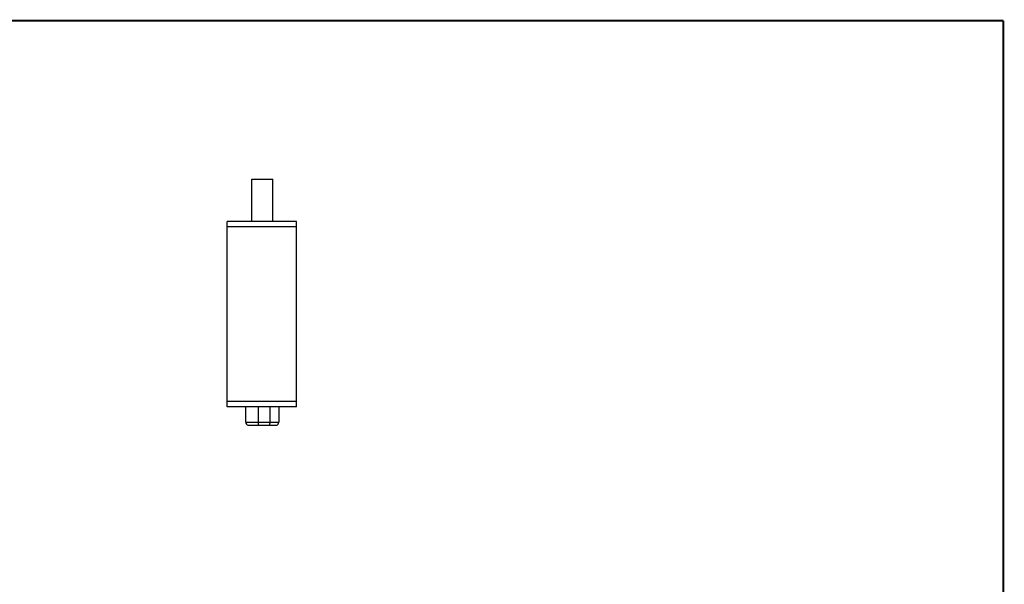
# Model space of a CAD drawing. Header units: inches. Extents: x 0.2 to 16.8, y 0.1 to 10.8.
# Tile 10 of 10: x 7.5 to 16.8, y 5.4 to 10.8. Entities that reach past the tile are written whole.
import ezdxf

# ---------------------------------------------------------------- set-up
doc = ezdxf.new("R2010")
doc.units = ezdxf.units.IN
doc.header["$LTSCALE"] = 0.935
doc.header["$MEASUREMENT"] = 0
doc.layers.get('0').update_dxf_attribs({"linetype": 'CONTINUOUS'})

msp = doc.modelspace()

# ---------------------------------------------------------------- linework, layer by layer
at = {"color": 7, "linetype": 'CONTINUOUS'}
for p, q in [((9.6539, 8.8651), (9.6539, 9.2651)), ((9.6539, 9.2651), (9.8539, 9.2651)), ((9.8539, 8.8651), (9.8539, 9.2651)), ((9.4214, 7.1151), (9.4214, 8.8651)), ((10.0764, 8.8651), (9.4214, 8.8651)), ((10.0764, 7.1151), (10.0764, 8.8651)), ((10.0764, 8.8151), (9.4214, 8.8151)), ((10.0764, 7.1651), (9.4214, 7.1651)), ((10.0764, 7.1151), (9.4214, 7.1151)), ((9.5984, 6.97), (9.5984, 7.1151)), ((9.7158, 7.1151), (9.7158, 6.97)), ((9.8268, 6.97), (9.8268, 7.1151)), ((9.9094, 7.1151), (9.9094, 6.97)), ((9.5984, 6.97), (9.9094, 6.97)), ((9.6174, 6.9421), (9.8904, 6.9421))]:
    msp.add_line(p, q, dxfattribs=at)
at = {"color": 7, "linetype": 'CONTINUOUS', "const_width": 0.02}
for points in [[(16.75, 10.7586), (0.25, 10.7586)], [(16.75, 0.2586), (16.75, 10.7586)]]:
    msp.add_lwpolyline(points, dxfattribs=at)
at = {"color": 7, "linetype": 'CONTINUOUS'}
for centre, start, end in [((9.6284, 6.97), 180, 248.48981), ((9.8794, 6.97), 291.51019, 360)]:
    msp.add_arc(centre, 0.03, start, end, dxfattribs=at)
for points, knots in [([(9.7158, 6.97), (9.7158, 6.9676), (9.7157, 6.963), (9.7153, 6.9564), (9.7146, 6.9506), (9.7137, 6.9459), (9.7129, 6.9431), (9.7125, 6.9421)], [0, 0, 0, 0, 0.251733, 0.489596, 0.700597, 0.873517, 1, 1, 1, 1]), ([(9.8235, 6.9421), (9.8239, 6.9431), (9.8247, 6.9459), (9.8256, 6.9506), (9.8263, 6.9564), (9.8267, 6.963), (9.8268, 6.9676), (9.8268, 6.97)], [0, 0, 0, 0, 0.126483, 0.299403, 0.510404, 0.748267, 1, 1, 1, 1])]:
    msp.add_open_spline(points, degree=3, knots=knots, dxfattribs=at)

doc.saveas('drawing.dxf')
